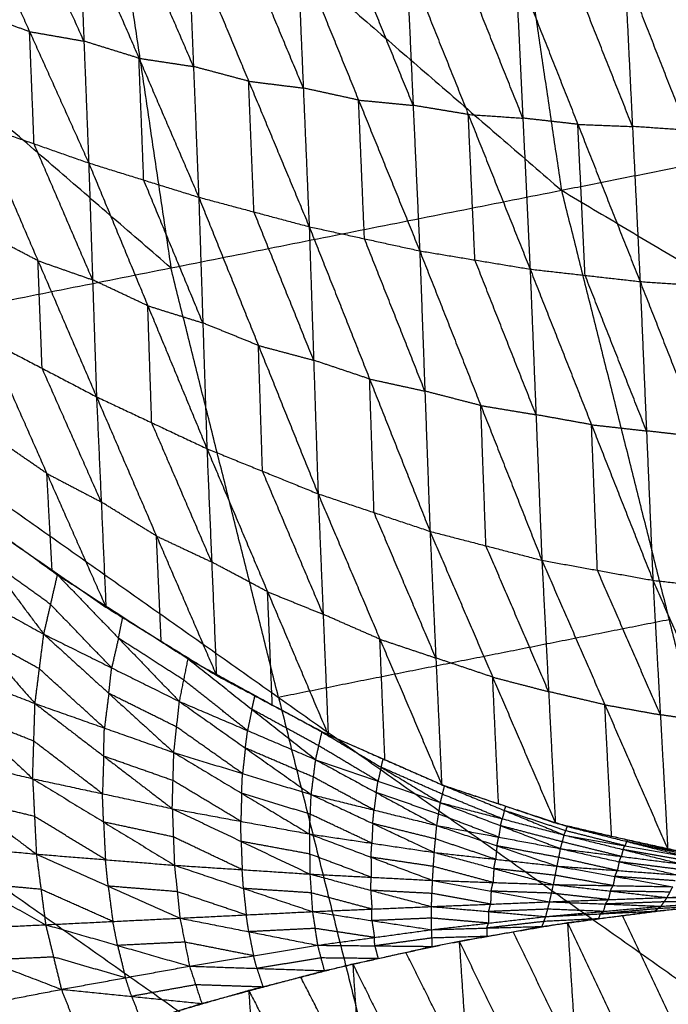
# Model space of a CAD drawing. Header units: millimetres. Extents: x -106 to 110, y -96 to 120.
# Tile 170 of 256: x -75.62 to -70.28, y -9.27 to -1.15. Entities that reach past the tile are written whole.
import ezdxf

# ---------------------------------------------------------------- set-up
doc = ezdxf.new("R2010")
doc.units = ezdxf.units.MM
doc.header["$MEASUREMENT"] = 0
doc.layers.add('Default', color=7, linetype='Continuous', true_color=0x000000)

msp = doc.modelspace()

# ---------------------------------------------------------------- linework, layer by layer
at = {"layer": 'Default'}
for points in [[(-72.2302, 4.6621, 4.6759), (-71.6945, 1.0506, 4.6759), (-71.1588, -2.5609, 4.6759)], [(-72.2302, 4.6621, 4.6759), (-68.2526, 1.7353, 4.4319), (-64.2749, -1.1916, 4.1879)], [(-78.7626, 4.0187, 5.5886), (-74.9607, 0.7289, 5.1322), (-71.1588, -2.5609, 4.6759)], [(-67.7168, -1.8762, 4.4319), (-69.7057, -0.4128, 4.5539), (-71.6945, 1.0506, 4.6759)], [(-74.9607, 0.7289, 5.1322), (-74.6692, -1.2361, 5.1322), (-74.3777, -3.2012, 5.1322)], [(-74.3777, -3.2012, 5.1322), (-76.2787, -1.5563, 5.3604), (-78.1796, 0.0886, 5.5886)], [(-76.0296, -0.1696, -0.2121), (-75.5424, -1.2526, -0.2359), (-75.0552, -2.3355, -0.2598)], [(-75.0945, -1.3311, -0.4081), (-75.3381, -0.7896, -0.3961), (-75.5818, -0.2482, -0.3842)], [(-75.1339, -0.3267, -0.5563), (-75.0945, -1.3311, -0.4081), (-75.0552, -2.3355, -0.2598)], [(-75.1339, -0.3267, -0.5563), (-74.641, -1.4725, -0.56), (-74.1481, -2.6182, -0.5637)], [(-74.192, -1.5403, -0.7208), (-74.4384, -0.9674, -0.719), (-74.6848, -0.3945, -0.7171)], [(-74.2358, -0.4623, -0.8779), (-74.192, -1.5403, -0.7208), (-74.1481, -2.6182, -0.5637)], [(-74.2358, -0.4623, -0.8779), (-73.7367, -1.6618, -0.8609), (-73.2377, -2.8613, -0.8439)], [(-73.2864, -1.7179, -1.0084), (-73.5359, -1.1181, -1.0169), (-73.7854, -0.5184, -1.0254)], [(-73.335, -0.5744, -1.1728), (-73.2864, -1.7179, -1.0084), (-73.2377, -2.8613, -0.8439)], [(-73.335, -0.5744, -1.1728), (-72.8308, -1.8174, -1.1344), (-72.3266, -3.0605, -1.0959)], [(-72.3812, -1.8607, -1.266), (-72.6333, -1.2392, -1.2853), (-72.8854, -0.6177, -1.3045)], [(-72.4357, -0.6609, -1.4362), (-72.3812, -1.8607, -1.266), (-72.3266, -3.0605, -1.0959)], [(-72.4357, -0.6609, -1.4362), (-71.9264, -1.9361, -1.3769), (-71.417, -3.2113, -1.3177)], [(-71.4766, -1.9662, -1.4918), (-71.7313, -1.3286, -1.5214), (-71.986, -0.691, -1.551)], [(-71.5363, -0.7211, -1.6659), (-71.4766, -1.9662, -1.4918), (-71.417, -3.2113, -1.3177)], [(-71.5363, -0.7211, -1.6659), (-71.0234, -2.0174, -1.5874), (-70.5106, -3.3137, -1.5088)], [(-70.5734, -2.0351, -1.6854), (-70.8298, -1.387, -1.7247), (-71.0862, -0.7388, -1.7639)], [(-70.6362, -0.7566, -1.862), (-70.5734, -2.0351, -1.6854), (-70.5106, -3.3137, -1.5088)], [(-70.6362, -0.7566, -1.862), (-70.1234, -2.0657, -1.7664), (-69.6106, -3.3748, -1.6708)], [(-75.5424, -1.2526, -0.2359), (-75.7675, -1.1737, -0.155), (-75.9927, -1.0948, -0.0741)], [(-71.1588, -2.5609, 4.6759), (-67.7168, -1.8762, 4.4319), (-64.2749, -1.1916, 4.1879)], [(-75.5054, -2.1777, -0.098), (-75.5239, -1.7151, -0.1669), (-75.5424, -1.2526, -0.2359)], [(-75.5424, -1.2526, -0.2359), (-75.3185, -1.2918, -0.322), (-75.0945, -1.3311, -0.4081)], [(-74.641, -1.4725, -0.56), (-74.8677, -1.4018, -0.484), (-75.0945, -1.3311, -0.4081)], [(-74.6016, -2.4768, -0.4118), (-74.6213, -1.9746, -0.4859), (-74.641, -1.4725, -0.56)], [(-74.641, -1.4725, -0.56), (-74.4165, -1.5064, -0.6404), (-74.192, -1.5403, -0.7208)], [(-73.7367, -1.6618, -0.8609), (-73.9643, -1.6011, -0.7909), (-74.192, -1.5403, -0.7208)], [(-73.6929, -2.7398, -0.7038), (-73.7148, -2.2008, -0.7823), (-73.7367, -1.6618, -0.8609)], [(-73.7367, -1.6618, -0.8609), (-73.5115, -1.6899, -0.9346), (-73.2864, -1.7179, -1.0084)], [(-72.8308, -1.8174, -1.1344), (-73.0586, -1.7676, -1.0714), (-73.2864, -1.7179, -1.0084)], [(-72.7821, -2.9609, -0.9699), (-72.8065, -2.3892, -1.0521), (-72.8308, -1.8174, -1.1344)], [(-72.8308, -1.8174, -1.1344), (-72.606, -1.8391, -1.2002), (-72.3812, -1.8607, -1.266)], [(-71.9264, -1.9361, -1.3769), (-72.1538, -1.8984, -1.3215), (-72.3812, -1.8607, -1.266)], [(-71.8718, -3.1359, -1.2068), (-71.8991, -2.536, -1.2919), (-71.9264, -1.9361, -1.3769)], [(-71.9264, -1.9361, -1.3769), (-71.7015, -1.9512, -1.4344), (-71.4766, -1.9662, -1.4918)], [(-75.9557, -2.0199, 0.0638), (-75.5054, -2.1777, -0.098), (-75.0552, -2.3355, -0.2598)], [(-75.9557, -2.0199, 0.0638), (-75.4733, -3.1419, 0.3267), (-74.9909, -4.264, 0.5896)], [(-71.0234, -2.0174, -1.5874), (-71.25, -1.9918, -1.5396), (-71.4766, -1.9662, -1.4918)], [(-70.9638, -3.2625, -1.4132), (-70.9936, -2.6399, -1.5003), (-71.0234, -2.0174, -1.5874)], [(-71.0234, -2.0174, -1.5874), (-70.7984, -2.0262, -1.6364), (-70.5734, -2.0351, -1.6854)], [(-70.1234, -2.0657, -1.7664), (-70.3484, -2.0504, -1.7259), (-70.5734, -2.0351, -1.6854)], [(-75.023, -3.2997, 0.1649), (-75.2642, -2.7387, 0.0335), (-75.5054, -2.1777, -0.098)], [(-75.0552, -2.3355, -0.2598), (-75.023, -3.2997, 0.1649), (-74.9909, -4.264, 0.5896)], [(-75.0552, -2.3355, -0.2598), (-74.6016, -2.4768, -0.4118), (-74.1481, -2.6182, -0.5637)], [(-75.0552, -2.3355, -0.2598), (-74.568, -3.5136, 0.041), (-74.0807, -4.6916, 0.3418)], [(-74.1144, -3.6549, -0.111), (-74.358, -3.0659, -0.2614), (-74.6016, -2.4768, -0.4118)], [(-77.5967, -3.8414, 5.5886), (-74.3777, -3.2012, 5.1322), (-71.1588, -2.5609, 4.6759)], [(-71.1588, -2.5609, 4.6759), (-70.2716, -6.1025, 4.6759), (-69.3845, -9.6441, 4.6759)], [(-71.1588, -2.5609, 4.6759), (-66.9134, -5.0837, 4.4319), (-62.668, -7.6066, 4.1879)], [(-74.1481, -2.6182, -0.5637), (-74.1144, -3.6549, -0.111), (-74.0807, -4.6916, 0.3418)], [(-74.1481, -2.6182, -0.5637), (-73.6929, -2.7398, -0.7038), (-73.2377, -2.8613, -0.8439)], [(-74.1481, -2.6182, -0.5637), (-73.6562, -3.841, -0.2267), (-73.1644, -5.0639, 0.1103)], [(-73.201, -3.9626, -0.3668), (-73.4469, -3.3512, -0.5353), (-73.6929, -2.7398, -0.7038)], [(-75.4733, -3.1419, 0.3267), (-75.6974, -3.0243, 0.3919), (-75.9215, -2.9067, 0.4571)], [(-73.2377, -2.8613, -0.8439), (-73.201, -3.9626, -0.3668), (-73.1644, -5.0639, 0.1103)], [(-73.2377, -2.8613, -0.8439), (-72.7821, -2.9609, -0.9699), (-72.3266, -3.0605, -1.0959)], [(-73.2377, -2.8613, -0.8439), (-72.7398, -4.1175, -0.4731), (-72.2419, -5.3736, -0.1024)], [(-72.2842, -4.217, -0.5992), (-72.5332, -3.589, -0.7845), (-72.7821, -2.9609, -0.9699)], [(-72.3266, -3.0605, -1.0959), (-72.2842, -4.217, -0.5992), (-72.2419, -5.3736, -0.1024)], [(-72.3266, -3.0605, -1.0959), (-71.8718, -3.1359, -1.2068), (-71.417, -3.2113, -1.3177)], [(-72.3266, -3.0605, -1.0959), (-71.8233, -4.3364, -0.695), (-71.32, -5.6122, -0.2941)], [(-75.4391, -4.0288, 0.72), (-75.4562, -3.5853, 0.5233), (-75.4733, -3.1419, 0.3267)], [(-75.4733, -3.1419, 0.3267), (-75.2482, -3.2208, 0.2458), (-75.023, -3.2997, 0.1649)], [(-71.3685, -4.4118, -0.8059), (-71.6202, -3.7738, -1.0064), (-71.8718, -3.1359, -1.2068)], [(-73.4906, -6.7427, 5.1322), (-73.9342, -4.9719, 5.1322), (-74.3777, -3.2012, 5.1322)], [(-71.417, -3.2113, -1.3177), (-71.3685, -4.4118, -0.8059), (-71.32, -5.6122, -0.2941)], [(-71.417, -3.2113, -1.3177), (-70.9638, -3.2625, -1.4132), (-70.5106, -3.3137, -1.5088)], [(-71.417, -3.2113, -1.3177), (-70.9109, -4.4943, -0.8909), (-70.4048, -5.7772, -0.4641)], [(-74.568, -3.5136, 0.041), (-74.7955, -3.4066, 0.1029), (-75.023, -3.2997, 0.1649)], [(-70.4577, -4.5454, -0.9864), (-70.7107, -3.904, -1.1998), (-70.9638, -3.2625, -1.4132)], [(-70.5106, -3.3137, -1.5088), (-70.4577, -4.5454, -0.9864), (-70.4048, -5.7772, -0.4641)], [(-70.5106, -3.3137, -1.5088), (-70.0606, -3.3442, -1.5898), (-69.6106, -3.3748, -1.6708)], [(-70.5106, -3.3137, -1.5088), (-70.0056, -4.597, -1.0607), (-69.5007, -5.8803, -0.6127)], [(-74.5358, -4.4778, 0.4657), (-74.5519, -3.9957, 0.2533), (-74.568, -3.5136, 0.041)], [(-74.568, -3.5136, 0.041), (-74.3412, -3.5842, -0.035), (-74.1144, -3.6549, -0.111)], [(-73.6562, -3.841, -0.2267), (-73.8853, -3.748, -0.1689), (-74.1144, -3.6549, -0.111)], [(-75.8873, -3.7936, 0.8503), (-75.4391, -4.0288, 0.72), (-74.9909, -4.264, 0.5896)], [(-75.8873, -3.7936, 0.8503), (-75.4001, -4.8963, 1.449), (-74.9129, -5.9991, 2.0477)], [(-77.5967, -3.8414, 5.5886), (-73.4906, -6.7427, 5.1322), (-69.3845, -9.6441, 4.6759)], [(-73.6226, -4.8777, 0.226), (-73.6394, -4.3594, -0.0004), (-73.6562, -3.841, -0.2267)], [(-73.6562, -3.841, -0.2267), (-73.4286, -3.9018, -0.2968), (-73.201, -3.9626, -0.3668)], [(-72.7398, -4.1175, -0.4731), (-72.9704, -4.04, -0.42), (-73.201, -3.9626, -0.3668)], [(-74.9519, -5.1315, 1.3186), (-75.1955, -4.5801, 1.0193), (-75.4391, -4.0288, 0.72)], [(-72.7031, -5.2187, 0.0039), (-72.7214, -4.6681, -0.2346), (-72.7398, -4.1175, -0.4731)], [(-72.7398, -4.1175, -0.4731), (-72.512, -4.1673, -0.5362), (-72.2842, -4.217, -0.5992)], [(-71.8233, -4.3364, -0.695), (-72.0538, -4.2767, -0.6471), (-72.2842, -4.217, -0.5992)], [(-74.9909, -4.264, 0.5896), (-74.9519, -5.1315, 1.3186), (-74.9129, -5.9991, 2.0477)], [(-74.9909, -4.264, 0.5896), (-74.5358, -4.4778, 0.4657), (-74.0807, -4.6916, 0.3418)], [(-74.9909, -4.264, 0.5896), (-74.4966, -5.4124, 1.2461), (-74.0024, -6.5608, 1.9026)], [(-71.7809, -5.4929, -0.1983), (-71.8021, -4.9146, -0.4467), (-71.8233, -4.3364, -0.695)], [(-71.8233, -4.3364, -0.695), (-71.5959, -4.3741, -0.7505), (-71.3685, -4.4118, -0.8059)], [(-70.9109, -4.4943, -0.8909), (-71.1397, -4.453, -0.8484), (-71.3685, -4.4118, -0.8059)], [(-74.0416, -5.6262, 1.1222), (-74.2887, -5.052, 0.7939), (-74.5358, -4.4778, 0.4657)], [(-70.8624, -5.6947, -0.3791), (-70.8866, -5.0945, -0.635), (-70.9109, -4.4943, -0.8909)], [(-70.9109, -4.4943, -0.8909), (-70.6843, -4.5198, -0.9387), (-70.4577, -4.5454, -0.9864)], [(-70.0056, -4.597, -1.0607), (-70.2317, -4.5712, -1.0236), (-70.4577, -4.5454, -0.9864)], [(-75.4001, -4.8963, 1.449), (-75.6219, -4.7432, 1.4859), (-75.8438, -4.5901, 1.5228)], [(-74.0807, -4.6916, 0.3418), (-74.0416, -5.6262, 1.1222), (-74.0024, -6.5608, 1.9026)], [(-74.0807, -4.6916, 0.3418), (-73.6226, -4.8777, 0.226), (-73.1644, -5.0639, 0.1103)], [(-74.0807, -4.6916, 0.3418), (-73.5809, -5.8716, 1.0519), (-73.0811, -7.0516, 1.7619)], [(-75.3565, -5.6928, 2.1215), (-75.3783, -5.2946, 1.7852), (-75.4001, -4.8963, 1.449)], [(-75.4001, -4.8963, 1.449), (-75.176, -5.0139, 1.3838), (-74.9519, -5.1315, 1.3186)], [(-73.1227, -6.0577, 0.9361), (-73.3726, -5.4677, 0.5811), (-73.6226, -4.8777, 0.226)], [(-76.3582, -4.9748, 2.2914), (-75.8918, -5.5982, 1.9925), (-75.4253, -6.2216, 1.6937)], [(-76.3582, -4.9748, 2.2914), (-75.8353, -5.3535, 2.2023), (-75.3123, -5.7321, 2.1132)], [(-73.1644, -5.0639, 0.1103), (-73.1227, -6.0577, 0.9361), (-73.0811, -7.0516, 1.7619)], [(-73.1644, -5.0639, 0.1103), (-72.7031, -5.2187, 0.0039), (-72.2419, -5.3736, -0.1024)], [(-73.1644, -5.0639, 0.1103), (-72.6551, -6.263, 0.8677), (-72.1458, -7.4621, 1.6251)], [(-74.4966, -5.4124, 1.2461), (-74.7243, -5.2719, 1.2824), (-74.9519, -5.1315, 1.3186)], [(-72.1938, -6.4179, 0.7613), (-72.4485, -5.8183, 0.3826), (-72.7031, -5.2187, 0.0039)], [(-75.8002, -5.3866, 2.1952), (-75.3565, -5.6928, 2.1215), (-74.9129, -5.9991, 2.0477)], [(-74.4576, -6.2799, 1.9752), (-74.4771, -5.8462, 1.6106), (-74.4966, -5.4124, 1.2461)], [(-74.4966, -5.4124, 1.2461), (-74.2691, -5.5193, 1.1842), (-74.0416, -5.6262, 1.1222)], [(-72.2419, -5.3736, -0.1024), (-72.1938, -6.4179, 0.7613), (-72.1458, -7.4621, 1.6251)], [(-72.2419, -5.3736, -0.1024), (-71.7809, -5.4929, -0.1983), (-71.32, -5.6122, -0.2941)], [(-72.2419, -5.3736, -0.1024), (-71.7254, -6.576, 0.6956), (-71.2089, -7.7783, 1.4936)], [(-71.2644, -6.6953, 0.5997), (-71.5227, -6.0941, 0.2007), (-71.7809, -5.4929, -0.1983)], [(-75.3688, -5.9769, 1.9035), (-75.6303, -5.7875, 1.948), (-75.8918, -5.5982, 1.9925)], [(-76.5331, -5.6107, 1.776), (-76.0154, -6.2022, 1.5902), (-75.4977, -6.7936, 1.4044)], [(-76.5331, -5.6107, 1.776), (-75.9792, -5.9162, 1.7349), (-75.4253, -6.2216, 1.6937)], [(-73.5809, -5.8716, 1.0519), (-73.8112, -5.7489, 1.087), (-74.0416, -5.6262, 1.1222)], [(-71.32, -5.6122, -0.2941), (-71.2644, -6.6953, 0.5997), (-71.2089, -7.7783, 1.4936)], [(-71.32, -5.6122, -0.2941), (-70.8624, -5.6947, -0.3791), (-70.4048, -5.7772, -0.4641)], [(-71.32, -5.6122, -0.2941), (-70.8011, -6.8037, 0.5375), (-70.2822, -7.9951, 1.3691)], [(-75.4253, -6.2216, 1.6937), (-75.3688, -5.9769, 1.9035), (-75.3123, -5.7321, 2.1132)], [(-75.3123, -5.7321, 2.1132), (-74.8096, -6.2544, 1.8631), (-74.307, -6.7768, 1.6131)], [(-75.3123, -5.7321, 2.1132), (-74.7739, -6.0787, 2.0261), (-74.2355, -6.4253, 1.9391)], [(-70.3435, -6.8862, 0.4525), (-70.6029, -6.2904, 0.0367), (-70.8624, -5.6947, -0.3791)], [(-70.4048, -5.7772, -0.4641), (-70.3435, -6.8862, 0.4525), (-70.2822, -7.9951, 1.3691)], [(-70.4048, -5.7772, -0.4641), (-69.9527, -5.8288, -0.5384), (-69.5007, -5.8803, -0.6127)], [(-70.4048, -5.7772, -0.4641), (-69.8881, -6.9536, 0.3944), (-69.3715, -8.13, 1.2528)], [(-73.5417, -6.8062, 1.8323), (-73.5613, -6.3389, 1.4421), (-73.5809, -5.8716, 1.0519)], [(-73.5809, -5.8716, 1.0519), (-73.3518, -5.9647, 0.994), (-73.1227, -6.0577, 0.9361)], [(-74.8661, -6.4992, 1.6534), (-75.1175, -6.238, 1.7784), (-75.3688, -5.9769, 1.9035)], [(-74.9129, -5.9991, 2.0477), (-74.4576, -6.2799, 1.9752), (-74.0024, -6.5608, 1.9026)], [(-74.8096, -6.2544, 1.8631), (-74.7918, -6.1666, 1.9446), (-74.7739, -6.0787, 2.0261)], [(-72.6551, -6.263, 0.8677), (-72.8889, -6.1604, 0.9019), (-73.1227, -6.0577, 0.9361)], [(-70.2716, -6.1025, 4.6759), (-71.8811, -6.4226, 4.904), (-73.4906, -6.7427, 5.1322)], [(-75.4615, -6.5076, 1.5491), (-75.7385, -6.3549, 1.5696), (-76.0154, -6.2022, 1.5902)], [(-75.4977, -6.7936, 1.4044), (-75.4615, -6.5076, 1.5491), (-75.4253, -6.2216, 1.6937)], [(-75.4253, -6.2216, 1.6937), (-74.8894, -6.7096, 1.5398), (-74.3536, -7.1976, 1.3858)], [(-75.4253, -6.2216, 1.6937), (-74.8661, -6.4992, 1.6534), (-74.307, -6.7768, 1.6131)], [(-74.8096, -6.2544, 1.8631), (-74.8379, -6.3768, 1.7583), (-74.8661, -6.4992, 1.6534)], [(-74.2712, -6.601, 1.7761), (-74.5404, -6.4277, 1.8196), (-74.8096, -6.2544, 1.8631)], [(-72.6134, -7.2569, 1.6935), (-72.6343, -6.7599, 1.2806), (-72.6551, -6.263, 0.8677)], [(-72.6551, -6.263, 0.8677), (-72.4245, -6.3404, 0.8145), (-72.1938, -6.4179, 0.7613)], [(-76.647, -6.3449, 1.4239), (-76.0821, -6.8792, 1.3555), (-75.5171, -7.4134, 1.2872)], [(-76.647, -6.3449, 1.4239), (-76.0724, -6.5692, 1.4141), (-75.4977, -6.7936, 1.4044)], [(-74.307, -6.7768, 1.6131), (-74.2712, -6.601, 1.7761), (-74.2355, -6.4253, 1.9391)], [(-74.2355, -6.4253, 1.9391), (-73.7099, -6.841, 1.7347), (-73.1843, -7.2566, 1.5302)], [(-74.2355, -6.4253, 1.9391), (-73.6842, -6.7264, 1.8543), (-73.1328, -7.0276, 1.7696)], [(-71.7254, -6.576, 0.6956), (-71.9596, -6.4969, 0.7285), (-72.1938, -6.4179, 0.7613)], [(-74.9257, -6.9956, 1.3951), (-75.1936, -6.7516, 1.4721), (-75.4615, -6.5076, 1.5491)], [(-74.8894, -6.7096, 1.5398), (-74.8778, -6.6044, 1.5966), (-74.8661, -6.4992, 1.6534)], [(-74.0024, -6.5608, 1.9026), (-73.5417, -6.8062, 1.8323), (-73.0811, -7.0516, 1.7619)], [(-71.6773, -7.6202, 1.5593), (-71.7013, -7.0981, 1.1275), (-71.7254, -6.576, 0.6956)], [(-71.7254, -6.576, 0.6956), (-71.4949, -6.6356, 0.6477), (-71.2644, -6.6953, 0.5997)], [(-73.7456, -7.0167, 1.5716), (-74.0084, -6.8089, 1.6739), (-74.2712, -6.601, 1.7761)], [(-74.8894, -6.7096, 1.5398), (-74.9075, -6.8526, 1.4674), (-74.9257, -6.9956, 1.3951)], [(-74.3303, -6.9872, 1.4994), (-74.6098, -6.8484, 1.5196), (-74.8894, -6.7096, 1.5398)], [(-73.7099, -6.841, 1.7347), (-73.697, -6.7837, 1.7945), (-73.6842, -6.7264, 1.8543)], [(-70.8011, -6.8037, 0.5375), (-71.0328, -6.7495, 0.5686), (-71.2644, -6.6953, 0.5997)], [(-75.5171, -7.4134, 1.2872), (-75.5074, -7.1035, 1.3458), (-75.4977, -6.7936, 1.4044)], [(-75.4977, -6.7936, 1.4044), (-74.932, -7.227, 1.3495), (-74.3663, -7.6605, 1.2946)], [(-75.4977, -6.7936, 1.4044), (-74.9257, -6.9956, 1.3951), (-74.3536, -7.1976, 1.3858)], [(-74.3536, -7.1976, 1.3858), (-74.3303, -6.9872, 1.4994), (-74.307, -6.7768, 1.6131)], [(-74.307, -6.7768, 1.6131), (-73.764, -7.1604, 1.4872), (-73.221, -7.5441, 1.3612)], [(-74.307, -6.7768, 1.6131), (-73.7456, -7.0167, 1.5716), (-73.1843, -7.2566, 1.5302)], [(-73.4906, -6.7427, 5.1322), (-73.0079, -8.6698, 5.1322), (-72.5252, -10.5968, 5.1322)], [(-70.7455, -7.8867, 1.4314), (-70.7733, -7.3452, 0.9844), (-70.8011, -6.8037, 0.5375)], [(-70.8011, -6.8037, 0.5375), (-70.5723, -6.8449, 0.495), (-70.3435, -6.8862, 0.4525)], [(-75.5074, -7.1035, 1.3458), (-75.7947, -6.9913, 1.3507), (-76.0821, -6.8792, 1.3555)], [(-73.7099, -6.841, 1.7347), (-73.7278, -6.9288, 1.6531), (-73.7456, -7.0167, 1.5716)], [(-73.1586, -7.1421, 1.6499), (-73.4342, -6.9915, 1.6923), (-73.7099, -6.841, 1.7347)], [(-69.8881, -6.9536, 0.3944), (-70.1158, -6.9199, 0.4234), (-70.3435, -6.8862, 0.4525)], [(-74.932, -7.227, 1.3495), (-74.9288, -7.1113, 1.3723), (-74.9257, -6.9956, 1.3951)], [(-73.7873, -7.3708, 1.3735), (-74.0588, -7.179, 1.4365), (-74.3303, -6.9872, 1.4994)], [(-73.764, -7.1604, 1.4872), (-73.7548, -7.0885, 1.5294), (-73.7456, -7.0167, 1.5716)], [(-73.1843, -7.2566, 1.5302), (-73.1586, -7.1421, 1.6499), (-73.1328, -7.0276, 1.7696)], [(-73.1328, -7.0276, 1.7696), (-72.6446, -7.3191, 1.6099), (-72.1563, -7.6107, 1.4501)], [(-73.1328, -7.0276, 1.7696), (-72.6276, -7.2501, 1.6956), (-72.1223, -7.4725, 1.6216)], [(-73.0811, -7.0516, 1.7619), (-72.6134, -7.2569, 1.6935), (-72.1458, -7.4621, 1.6251)], [(-76.6824, -7.1348, 1.2815), (-76.0998, -7.2741, 1.2843), (-75.5171, -7.4134, 1.2872)], [(-76.6824, -7.1348, 1.2815), (-76.0845, -7.5849, 1.3016), (-75.4865, -8.035, 1.3218)], [(-74.9417, -7.5369, 1.2909), (-75.2246, -7.3202, 1.3184), (-75.5074, -7.1035, 1.3458)], [(-72.6703, -7.4337, 1.4902), (-72.9145, -7.2879, 1.57), (-73.1586, -7.1421, 1.6499)], [(-74.3663, -7.6605, 1.2946), (-74.3599, -7.429, 1.3402), (-74.3536, -7.1976, 1.3858)], [(-74.3536, -7.1976, 1.3858), (-73.7948, -7.5333, 1.3405), (-73.2359, -7.869, 1.2952)], [(-74.3536, -7.1976, 1.3858), (-73.7873, -7.3708, 1.3735), (-73.221, -7.5441, 1.3612)], [(-73.764, -7.1604, 1.4872), (-73.7756, -7.2656, 1.4303), (-73.7873, -7.3708, 1.3735)], [(-73.2027, -7.4003, 1.4457), (-73.4833, -7.2804, 1.4664), (-73.764, -7.1604, 1.4872)], [(-74.932, -7.227, 1.3495), (-74.9368, -7.382, 1.3202), (-74.9417, -7.5369, 1.2909)], [(-74.3599, -7.429, 1.3402), (-74.646, -7.328, 1.3449), (-74.932, -7.227, 1.3495)], [(-73.221, -7.5441, 1.3612), (-73.2027, -7.4003, 1.4457), (-73.1843, -7.2566, 1.5302)], [(-73.1843, -7.2566, 1.5302), (-72.6852, -7.5278, 1.4289), (-72.1861, -7.7991, 1.3275)], [(-73.1843, -7.2566, 1.5302), (-72.6703, -7.4337, 1.4902), (-72.1563, -7.6107, 1.4501)], [(-72.6446, -7.3191, 1.6099), (-72.6361, -7.2846, 1.6527), (-72.6276, -7.2501, 1.6956)], [(-73.7948, -7.5333, 1.3405), (-73.791, -7.4521, 1.357), (-73.7873, -7.3708, 1.3735)], [(-72.6446, -7.3191, 1.6099), (-72.6575, -7.3764, 1.55), (-72.6703, -7.4337, 1.4902)], [(-72.1393, -7.5416, 1.5359), (-72.392, -7.4304, 1.5729), (-72.6446, -7.3191, 1.6099)], [(-75.5171, -7.4134, 1.2872), (-75.5018, -7.7242, 1.3045), (-75.4865, -8.035, 1.3218)], [(-75.5171, -7.4134, 1.2872), (-74.9417, -7.5369, 1.2909), (-74.3663, -7.6605, 1.2946)], [(-75.5171, -7.4134, 1.2872), (-74.9327, -7.7702, 1.3046), (-74.3483, -8.127, 1.322)], [(-73.8011, -7.7647, 1.2949), (-74.0805, -7.5969, 1.3176), (-74.3599, -7.429, 1.3402)], [(-72.7036, -7.6716, 1.3444), (-72.9531, -7.536, 1.3951), (-73.2027, -7.4003, 1.4457)], [(-72.6852, -7.5278, 1.4289), (-72.6778, -7.4807, 1.4595), (-72.6703, -7.4337, 1.4902)], [(-72.1458, -7.4621, 1.6251), (-71.6773, -7.6202, 1.5593), (-71.2089, -7.7783, 1.4936)], [(-74.9327, -7.7702, 1.3046), (-74.9372, -7.6536, 1.2978), (-74.9417, -7.5369, 1.2909)], [(-73.7948, -7.5333, 1.3405), (-73.7979, -7.649, 1.3177), (-73.8011, -7.7647, 1.2949)], [(-73.2285, -7.7065, 1.3282), (-73.5116, -7.6199, 1.3344), (-73.7948, -7.5333, 1.3405)], [(-73.2359, -7.869, 1.2952), (-73.2285, -7.7065, 1.3282), (-73.221, -7.5441, 1.3612)], [(-73.221, -7.5441, 1.3612), (-72.7139, -7.7828, 1.3218), (-72.2068, -8.0216, 1.2823)], [(-73.221, -7.5441, 1.3612), (-72.7036, -7.6716, 1.3444), (-72.1861, -7.7991, 1.3275)], [(-72.6852, -7.5278, 1.4289), (-72.6944, -7.5997, 1.3866), (-72.7036, -7.6716, 1.3444)], [(-72.1712, -7.7049, 1.3888), (-72.4282, -7.6164, 1.4088), (-72.6852, -7.5278, 1.4289)], [(-72.1563, -7.6107, 1.4501), (-72.1393, -7.5416, 1.5359), (-72.1223, -7.4725, 1.6216)], [(-71.6465, -7.7441, 1.4071), (-71.8929, -7.6429, 1.4715), (-72.1393, -7.5416, 1.5359)], [(-72.1223, -7.4725, 1.6216), (-71.6295, -7.6751, 1.4929), (-71.1366, -7.8776, 1.3642)], [(-72.1223, -7.4725, 1.6216), (-71.6162, -7.6399, 1.5508), (-71.11, -7.8072, 1.4799)], [(-75.5018, -7.7242, 1.3045), (-75.7931, -7.6545, 1.3031), (-76.0845, -7.5849, 1.3016)], [(-72.1861, -7.7991, 1.3275), (-72.1712, -7.7049, 1.3888), (-72.1563, -7.6107, 1.4501)], [(-72.1563, -7.6107, 1.4501), (-71.6612, -7.8006, 1.365), (-71.166, -7.9906, 1.2798)], [(-72.1563, -7.6107, 1.4501), (-71.6465, -7.7441, 1.4071), (-71.1366, -7.8776, 1.3642)], [(-72.5252, -10.5968, 5.1322), (-74.5782, -9.1461, 5.3604), (-76.6313, -7.6955, 5.5886)], [(-74.3663, -7.6605, 1.2946), (-74.3573, -7.8937, 1.3083), (-74.3483, -8.127, 1.322)], [(-74.3663, -7.6605, 1.2946), (-73.8011, -7.7647, 1.2949), (-73.2359, -7.869, 1.2952)], [(-74.3663, -7.6605, 1.2946), (-73.799, -7.9302, 1.3058), (-73.2318, -8.1999, 1.3169)], [(-72.7214, -7.9453, 1.2887), (-72.9749, -7.8259, 1.3085), (-73.2285, -7.7065, 1.3282)], [(-72.7139, -7.7828, 1.3218), (-72.7087, -7.7272, 1.3331), (-72.7036, -7.6716, 1.3444)], [(-71.6761, -7.8948, 1.3037), (-71.9236, -7.7999, 1.3462), (-72.1712, -7.7049, 1.3888)], [(-71.6295, -7.6751, 1.4929), (-71.638, -7.7096, 1.45), (-71.6465, -7.7441, 1.4071)], [(-71.6295, -7.6751, 1.4929), (-71.6228, -7.6575, 1.5218), (-71.6162, -7.6399, 1.5508)], [(-71.1233, -7.8424, 1.4221), (-71.3764, -7.7587, 1.4575), (-71.6295, -7.6751, 1.4929)], [(-74.9174, -8.081, 1.3219), (-75.2096, -7.9026, 1.3132), (-75.5018, -7.7242, 1.3045)], [(-74.3573, -7.8937, 1.3083), (-74.645, -7.8319, 1.3065), (-74.9327, -7.7702, 1.3046)], [(-74.9327, -7.7702, 1.3046), (-74.9251, -7.9256, 1.3133), (-74.9174, -8.081, 1.3219)], [(-73.799, -7.9302, 1.3058), (-73.8001, -7.8474, 1.3003), (-73.8011, -7.7647, 1.2949)], [(-72.7139, -7.7828, 1.3218), (-72.7176, -7.864, 1.3053), (-72.7214, -7.9453, 1.2887)], [(-72.1965, -7.9103, 1.3049), (-72.4552, -7.8466, 1.3133), (-72.7139, -7.7828, 1.3218)], [(-71.6612, -7.8006, 1.365), (-71.6538, -7.7724, 1.3861), (-71.6465, -7.7441, 1.4071)], [(-71.2089, -7.7783, 1.4936), (-70.7455, -7.8867, 1.4314), (-70.2822, -7.9951, 1.3691)], [(-73.2359, -7.869, 1.2952), (-73.2339, -8.0344, 1.306), (-73.2318, -8.1999, 1.3169)], [(-73.2359, -7.869, 1.2952), (-72.7285, -8.0605, 1.2982), (-72.221, -8.252, 1.3011)], [(-73.2359, -7.869, 1.2952), (-72.7214, -7.9453, 1.2887), (-72.2068, -8.0216, 1.2823)], [(-72.2068, -8.0216, 1.2823), (-72.1965, -7.9103, 1.3049), (-72.1861, -7.7991, 1.3275)], [(-72.1861, -7.7991, 1.3275), (-71.6904, -7.9666, 1.2896), (-71.1947, -8.1341, 1.2518)], [(-72.1861, -7.7991, 1.3275), (-71.6761, -7.8948, 1.3037), (-71.166, -7.9906, 1.2798)], [(-71.6612, -7.8006, 1.365), (-71.6686, -7.8477, 1.3343), (-71.6761, -7.8948, 1.3037)], [(-71.1513, -7.9341, 1.322), (-71.4063, -7.8674, 1.3435), (-71.6612, -7.8006, 1.365)], [(-71.1366, -7.8776, 1.3642), (-71.1233, -7.8424, 1.4221), (-71.11, -7.8072, 1.4799)], [(-70.6354, -7.9661, 1.3185), (-70.8794, -7.9043, 1.3703), (-71.1233, -7.8424, 1.4221)], [(-71.11, -7.8072, 1.4799), (-70.6221, -7.9309, 1.3764), (-70.1342, -8.0546, 1.2728)], [(-71.11, -7.8072, 1.4799), (-70.6097, -7.9173, 1.4132), (-70.1094, -8.0273, 1.3465)], [(-76.6418, -7.9261, 1.3249), (-76.0641, -7.9806, 1.3234), (-75.4865, -8.035, 1.3218)], [(-76.6418, -7.9261, 1.3249), (-76.0258, -8.2718, 1.4086), (-75.4099, -8.6175, 1.4923)], [(-73.7901, -8.1634, 1.3194), (-74.0737, -8.0286, 1.3139), (-74.3573, -7.8937, 1.3083)], [(-73.2339, -8.0344, 1.306), (-73.5165, -7.9823, 1.3059), (-73.799, -7.9302, 1.3058)], [(-73.799, -7.9302, 1.3058), (-73.7946, -8.0468, 1.3126), (-73.7901, -8.1634, 1.3194)], [(-72.7285, -8.0605, 1.2982), (-72.7249, -8.0029, 1.2935), (-72.7214, -7.9453, 1.2887)], [(-71.7007, -8.0778, 1.267), (-71.9486, -7.9941, 1.286), (-72.1965, -7.9103, 1.3049)], [(-71.6904, -7.9666, 1.2896), (-71.6832, -7.9307, 1.2967), (-71.6761, -7.8948, 1.3037)], [(-71.166, -7.9906, 1.2798), (-71.1513, -7.9341, 1.322), (-71.1366, -7.8776, 1.3642)], [(-70.6658, -8.0541, 1.2486), (-70.9085, -7.9941, 1.2853), (-71.1513, -7.9341, 1.322)], [(-71.1366, -7.8776, 1.3642), (-70.6511, -7.9975, 1.2908), (-70.1655, -8.1175, 1.2174)], [(-71.1366, -7.8776, 1.3642), (-70.6354, -7.9661, 1.3185), (-70.1342, -8.0546, 1.2728)], [(-70.6221, -7.9309, 1.3764), (-70.6287, -7.9485, 1.3475), (-70.6354, -7.9661, 1.3185)], [(-70.6221, -7.9309, 1.3764), (-70.6159, -7.9241, 1.3948), (-70.6097, -7.9173, 1.4132)], [(-70.1218, -8.041, 1.3097), (-70.3719, -7.986, 1.343), (-70.6221, -7.9309, 1.3764)], [(-75.4865, -8.035, 1.3218), (-75.4482, -8.3262, 1.4071), (-75.4099, -8.6175, 1.4923)], [(-75.4865, -8.035, 1.3218), (-74.9174, -8.081, 1.3219), (-74.3483, -8.127, 1.322)], [(-75.4865, -8.035, 1.3218), (-74.8946, -8.2991, 1.3881), (-74.3027, -8.5633, 1.4544)], [(-72.7264, -8.2259, 1.309), (-72.9801, -8.1302, 1.3075), (-73.2339, -8.0344, 1.306)], [(-72.221, -8.252, 1.3011), (-72.2139, -8.1368, 1.2917), (-72.2068, -8.0216, 1.2823)], [(-72.2068, -8.0216, 1.2823), (-71.7157, -8.1539, 1.2753), (-71.2246, -8.2863, 1.2683)], [(-72.2068, -8.0216, 1.2823), (-71.7007, -8.0778, 1.267), (-71.1947, -8.1341, 1.2518)], [(-71.6904, -7.9666, 1.2896), (-71.6956, -8.0222, 1.2783), (-71.7007, -8.0778, 1.267)], [(-71.1803, -8.0623, 1.2658), (-71.4354, -8.0145, 1.2777), (-71.6904, -7.9666, 1.2896)], [(-71.1947, -8.1341, 1.2518), (-71.1803, -8.0623, 1.2658), (-71.166, -7.9906, 1.2798)], [(-71.166, -7.9906, 1.2798), (-70.6834, -8.0987, 1.2409), (-70.2009, -8.2067, 1.2021)], [(-71.166, -7.9906, 1.2798), (-70.6658, -8.0541, 1.2486), (-70.1655, -8.1175, 1.2174)], [(-70.6511, -7.9975, 1.2908), (-70.6584, -8.0258, 1.2697), (-70.6658, -8.0541, 1.2486)], [(-70.6511, -7.9975, 1.2908), (-70.6432, -7.9818, 1.3047), (-70.6354, -7.9661, 1.3185)], [(-70.1498, -8.0861, 1.2451), (-70.4004, -8.0418, 1.268), (-70.6511, -7.9975, 1.2908)], [(-70.2822, -7.9951, 1.3691), (-69.8268, -8.0625, 1.311), (-69.3715, -8.13, 1.2528)], [(-74.8946, -8.2991, 1.3881), (-74.906, -8.1901, 1.355), (-74.9174, -8.081, 1.3219)], [(-72.2139, -8.1368, 1.2917), (-72.4712, -8.0987, 1.2949), (-72.7285, -8.0605, 1.2982)], [(-72.7285, -8.0605, 1.2982), (-72.7274, -8.1432, 1.3036), (-72.7264, -8.2259, 1.309)], [(-71.7157, -8.1539, 1.2753), (-71.7082, -8.1159, 1.2712), (-71.7007, -8.0778, 1.267)], [(-70.6978, -8.1704, 1.2269), (-70.9391, -8.1164, 1.2464), (-71.1803, -8.0623, 1.2658)], [(-70.6834, -8.0987, 1.2409), (-70.6906, -8.1345, 1.2339), (-70.6978, -8.1704, 1.2269)], [(-70.6834, -8.0987, 1.2409), (-70.6746, -8.0764, 1.2448), (-70.6658, -8.0541, 1.2486)], [(-70.1832, -8.1621, 1.2097), (-70.4333, -8.1304, 1.2253), (-70.6834, -8.0987, 1.2409)], [(-74.3483, -8.127, 1.322), (-74.3255, -8.3451, 1.3882), (-74.3027, -8.5633, 1.4544)], [(-74.3483, -8.127, 1.322), (-73.7901, -8.1634, 1.3194), (-73.2318, -8.1999, 1.3169)], [(-74.3483, -8.127, 1.322), (-73.7796, -8.3181, 1.3684), (-73.2108, -8.5092, 1.4147)], [(-73.7796, -8.3181, 1.3684), (-73.7848, -8.2407, 1.3439), (-73.7901, -8.1634, 1.3194)], [(-73.2318, -8.1999, 1.3169), (-73.2213, -8.3545, 1.3658), (-73.2108, -8.5092, 1.4147)], [(-73.2318, -8.1999, 1.3169), (-72.7308, -8.3337, 1.3454), (-72.2298, -8.4676, 1.3739)], [(-73.2318, -8.1999, 1.3169), (-72.7264, -8.2259, 1.309), (-72.221, -8.252, 1.3011)], [(-71.7228, -8.2691, 1.2847), (-71.9684, -8.203, 1.2882), (-72.2139, -8.1368, 1.2917)], [(-71.7157, -8.1539, 1.2753), (-71.7193, -8.2115, 1.28), (-71.7228, -8.2691, 1.2847)], [(-71.2096, -8.2102, 1.26), (-71.4627, -8.182, 1.2677), (-71.7157, -8.1539, 1.2753)], [(-71.2246, -8.2863, 1.2683), (-71.2096, -8.2102, 1.26), (-71.1947, -8.1341, 1.2518)], [(-71.1947, -8.1341, 1.2518), (-70.7182, -8.2189, 1.2342), (-70.2417, -8.3038, 1.2166)], [(-71.1947, -8.1341, 1.2518), (-70.6978, -8.1704, 1.2269), (-70.2009, -8.2067, 1.2021)], [(-70.7182, -8.2189, 1.2342), (-70.708, -8.1947, 1.2306), (-70.6978, -8.1704, 1.2269)], [(-75.4482, -8.3262, 1.4071), (-75.737, -8.299, 1.4078), (-76.0258, -8.2718, 1.4086)], [(-72.7308, -8.3337, 1.3454), (-72.7286, -8.2798, 1.3272), (-72.7264, -8.2259, 1.309)], [(-72.2298, -8.4676, 1.3739), (-72.2254, -8.3598, 1.3375), (-72.221, -8.252, 1.3011)], [(-72.221, -8.252, 1.3011), (-71.7386, -8.3401, 1.3109), (-71.2562, -8.4282, 1.3207)], [(-72.221, -8.252, 1.3011), (-71.7228, -8.2691, 1.2847), (-71.2246, -8.2863, 1.2683)], [(-71.7386, -8.3401, 1.3109), (-71.7307, -8.3046, 1.2978), (-71.7228, -8.2691, 1.2847)], [(-70.7332, -8.295, 1.2425), (-70.9714, -8.2526, 1.2512), (-71.2096, -8.2102, 1.26)], [(-70.7182, -8.2189, 1.2342), (-70.7257, -8.257, 1.2383), (-70.7332, -8.295, 1.2425)], [(-70.2213, -8.2553, 1.2093), (-70.4697, -8.2371, 1.2218), (-70.7182, -8.2189, 1.2342)], [(-74.8563, -8.5904, 1.4733), (-75.1523, -8.4583, 1.4402), (-75.4482, -8.3262, 1.4071)], [(-74.3255, -8.3451, 1.3882), (-74.6101, -8.3221, 1.3881), (-74.8946, -8.2991, 1.3881)], [(-74.8946, -8.2991, 1.3881), (-74.8755, -8.4448, 1.4307), (-74.8563, -8.5904, 1.4733)], [(-73.7568, -8.5362, 1.4346), (-74.0411, -8.4407, 1.4114), (-74.3255, -8.3451, 1.3882)], [(-73.2213, -8.3545, 1.3658), (-73.5004, -8.3363, 1.3671), (-73.7796, -8.3181, 1.3684)], [(-73.7796, -8.3181, 1.3684), (-73.7682, -8.4272, 1.4015), (-73.7568, -8.5362, 1.4346)], [(-72.7203, -8.4884, 1.3943), (-72.9708, -8.4215, 1.3801), (-73.2213, -8.3545, 1.3658)], [(-72.2254, -8.3598, 1.3375), (-72.4781, -8.3468, 1.3414), (-72.7308, -8.3337, 1.3454)], [(-72.7308, -8.3337, 1.3454), (-72.7255, -8.4111, 1.3698), (-72.7203, -8.4884, 1.3943)], [(-71.743, -8.4479, 1.3473), (-71.9842, -8.4039, 1.3424), (-72.2254, -8.3598, 1.3375)], [(-71.7386, -8.3401, 1.3109), (-71.7408, -8.394, 1.3291), (-71.743, -8.4479, 1.3473)], [(-71.2404, -8.3572, 1.2945), (-71.4895, -8.3487, 1.3027), (-71.7386, -8.3401, 1.3109)], [(-71.2562, -8.4282, 1.3207), (-71.2404, -8.3572, 1.2945), (-71.2246, -8.2863, 1.2683)], [(-70.772, -8.4106, 1.2871), (-71.0062, -8.3839, 1.2908), (-71.2404, -8.3572, 1.2945)], [(-71.2246, -8.2863, 1.2683), (-70.7562, -8.3396, 1.2609), (-70.2878, -8.393, 1.2535)], [(-71.2246, -8.2863, 1.2683), (-70.7332, -8.295, 1.2425), (-70.2417, -8.3038, 1.2166)], [(-70.7562, -8.3396, 1.2609), (-70.7641, -8.3751, 1.274), (-70.772, -8.4106, 1.2871)], [(-70.7562, -8.3396, 1.2609), (-70.7447, -8.3173, 1.2517), (-70.7332, -8.295, 1.2425)], [(-70.2647, -8.3484, 1.2351), (-70.5105, -8.344, 1.248), (-70.7562, -8.3396, 1.2609)], [(-70.2878, -8.393, 1.2535), (-70.2647, -8.3484, 1.2351), (-70.2417, -8.3038, 1.2166)], [(-70.2878, -8.393, 1.2535), (-69.8047, -8.3774, 1.214), (-69.3216, -8.3619, 1.1745)], [(-72.2298, -8.4676, 1.3739), (-71.743, -8.4479, 1.3473), (-71.2562, -8.4282, 1.3207)], [(-71.2876, -8.5502, 1.4204), (-71.2719, -8.4892, 1.3705), (-71.2562, -8.4282, 1.3207)], [(-71.2562, -8.4282, 1.3207), (-70.772, -8.4106, 1.2871), (-70.2878, -8.393, 1.2535)], [(-71.2562, -8.4282, 1.3207), (-70.7971, -8.4467, 1.3214), (-70.3381, -8.4652, 1.3221)], [(-70.7971, -8.4467, 1.3214), (-70.7845, -8.4286, 1.3042), (-70.772, -8.4106, 1.2871)], [(-70.3129, -8.4291, 1.2878), (-70.555, -8.4379, 1.3046), (-70.7971, -8.4467, 1.3214)], [(-70.3902, -8.5052, 1.4041), (-69.9171, -8.4597, 1.3383), (-69.4439, -8.4142, 1.2725)], [(-70.3381, -8.4652, 1.3221), (-70.3129, -8.4291, 1.2878), (-70.2878, -8.393, 1.2535)], [(-70.3381, -8.4652, 1.3221), (-69.8597, -8.4332, 1.2715), (-69.3813, -8.4012, 1.2209)], [(-70.3381, -8.4652, 1.3221), (-69.891, -8.4397, 1.2973), (-69.4439, -8.4142, 1.2725)], [(-69.8597, -8.4332, 1.2715), (-70.0863, -8.4311, 1.2797), (-70.3129, -8.4291, 1.2878)], [(-70.2878, -8.393, 1.2535), (-69.8345, -8.3971, 1.2372), (-69.3813, -8.4012, 1.2209)], [(-74.3027, -8.5633, 1.4544), (-73.7568, -8.5362, 1.4346), (-73.2108, -8.5092, 1.4147)], [(-73.2108, -8.5092, 1.4147), (-72.7203, -8.4884, 1.3943), (-72.2298, -8.4676, 1.3739)], [(-73.2108, -8.5092, 1.4147), (-73.1899, -8.648, 1.5101), (-73.1691, -8.7867, 1.6055)], [(-73.2108, -8.5092, 1.4147), (-72.7206, -8.5838, 1.4646), (-72.2305, -8.6583, 1.5145)], [(-72.7206, -8.5838, 1.4646), (-72.7205, -8.5361, 1.4295), (-72.7203, -8.4884, 1.3943)], [(-72.2305, -8.6583, 1.5145), (-72.2301, -8.563, 1.4442), (-72.2298, -8.4676, 1.3739)], [(-72.2298, -8.4676, 1.3739), (-71.7587, -8.5089, 1.3971), (-71.2876, -8.5502, 1.4204)], [(-71.7587, -8.5089, 1.3971), (-71.7589, -8.5566, 1.4323), (-71.759, -8.6043, 1.4674)], [(-71.7587, -8.5089, 1.3971), (-71.7508, -8.4784, 1.3722), (-71.743, -8.4479, 1.3473)], [(-71.2719, -8.4892, 1.3705), (-71.5153, -8.499, 1.3838), (-71.7587, -8.5089, 1.3971)], [(-71.3183, -8.6315, 1.5456), (-70.8543, -8.5683, 1.4749), (-70.3902, -8.5052, 1.4041)], [(-71.2876, -8.5502, 1.4204), (-70.8128, -8.5077, 1.3712), (-70.3381, -8.4652, 1.3221)], [(-71.2876, -8.5502, 1.4204), (-70.8389, -8.5277, 1.4123), (-70.3902, -8.5052, 1.4041)], [(-70.8128, -8.5077, 1.3712), (-71.0424, -8.4984, 1.3709), (-71.2719, -8.4892, 1.3705)], [(-71.1096, -8.5997, 1.512), (-70.6544, -8.5421, 1.4439), (-70.1992, -8.4844, 1.3759)], [(-70.3641, -8.4852, 1.3631), (-70.6015, -8.5064, 1.3877), (-70.8389, -8.5277, 1.4123)], [(-70.8389, -8.5277, 1.4123), (-70.8259, -8.5177, 1.3918), (-70.8128, -8.5077, 1.3712)], [(-70.7971, -8.4467, 1.3214), (-70.805, -8.4772, 1.3463), (-70.8128, -8.5077, 1.3712)], [(-70.3902, -8.5052, 1.4041), (-70.3641, -8.4852, 1.3631), (-70.3381, -8.4652, 1.3221)], [(-69.9171, -8.4597, 1.3383), (-70.1406, -8.4725, 1.3507), (-70.3641, -8.4852, 1.3631)], [(-75.4099, -8.6175, 1.4923), (-74.8563, -8.5904, 1.4733), (-74.3027, -8.5633, 1.4544)], [(-74.8171, -8.7883, 1.6022), (-74.8367, -8.6893, 1.5378), (-74.8563, -8.5904, 1.4733)], [(-74.3027, -8.5633, 1.4544), (-74.2635, -8.7612, 1.5832), (-74.2243, -8.9591, 1.7121)], [(-74.3027, -8.5633, 1.4544), (-73.7359, -8.675, 1.5299), (-73.1691, -8.7867, 1.6055)], [(-73.7359, -8.675, 1.5299), (-73.7463, -8.6056, 1.4822), (-73.7568, -8.5362, 1.4346)], [(-72.2301, -8.563, 1.4442), (-72.4754, -8.5734, 1.4544), (-72.7206, -8.5838, 1.4646)], [(-72.7206, -8.5838, 1.4646), (-72.7102, -8.6531, 1.5123), (-72.6998, -8.7225, 1.56)], [(-72.2305, -8.6583, 1.5145), (-71.759, -8.6043, 1.4674), (-71.2876, -8.5502, 1.4204)], [(-71.759, -8.6043, 1.4674), (-71.9946, -8.5836, 1.4558), (-72.2301, -8.563, 1.4442)], [(-72.0018, -8.7523, 1.6577), (-71.5557, -8.676, 1.5848), (-71.1096, -8.5997, 1.512)], [(-71.303, -8.5908, 1.483), (-71.5387, -8.6179, 1.5065), (-71.7744, -8.6449, 1.5301)], [(-71.7744, -8.6449, 1.5301), (-71.7667, -8.6246, 1.4988), (-71.759, -8.6043, 1.4674)], [(-71.3183, -8.6315, 1.5456), (-71.303, -8.5908, 1.483), (-71.2876, -8.5502, 1.4204)], [(-70.8543, -8.5683, 1.4749), (-71.0786, -8.5796, 1.479), (-71.303, -8.5908, 1.483)], [(-71.1096, -8.5997, 1.512), (-71.0342, -9.7555, 0.6375), (-70.9587, -10.9113, -0.237)], [(-71.1096, -8.5997, 1.512), (-70.5821, -9.7169, 0.5495), (-70.0546, -10.8341, -0.413)], [(-70.8389, -8.5277, 1.4123), (-70.8466, -8.548, 1.4436), (-70.8543, -8.5683, 1.4749)], [(-70.1269, -9.6592, 0.4815), (-70.3906, -9.1006, 0.9627), (-70.6544, -8.5421, 1.4439)], [(-76.5298, -8.6701, 1.536), (-75.9698, -8.6438, 1.5142), (-75.4099, -8.6175, 1.4923)], [(-76.5298, -8.6701, 1.536), (-75.9051, -8.9102, 1.6797), (-75.2804, -9.1503, 1.8235)], [(-75.4099, -8.6175, 1.4923), (-75.3451, -8.8839, 1.6579), (-75.2804, -9.1503, 1.8235)], [(-75.4099, -8.6175, 1.4923), (-74.8171, -8.7883, 1.6022), (-74.2243, -8.9591, 1.7121)], [(-73.1899, -8.648, 1.5101), (-73.4629, -8.6615, 1.52), (-73.7359, -8.675, 1.5299)], [(-73.7359, -8.675, 1.5299), (-73.7163, -8.774, 1.5944), (-73.6967, -8.8729, 1.6588)], [(-72.6998, -8.7225, 1.56), (-72.9449, -8.6852, 1.5351), (-73.1899, -8.648, 1.5101)], [(-73.1691, -8.7867, 1.6055), (-72.6998, -8.7225, 1.56), (-72.2305, -8.6583, 1.5145)], [(-72.2305, -8.6583, 1.5145), (-71.7744, -8.6449, 1.5301), (-71.3183, -8.6315, 1.5456)], [(-72.2305, -8.6583, 1.5145), (-72.228, -8.7273, 1.6057), (-72.2255, -8.7963, 1.6969)], [(-72.2255, -8.7963, 1.6969), (-71.7719, -8.7139, 1.6213), (-71.3183, -8.6315, 1.5456)], [(-71.7744, -8.6449, 1.5301), (-71.7732, -8.6794, 1.5757), (-71.7719, -8.7139, 1.6213)], [(-71.0342, -9.7555, 0.6375), (-71.2949, -9.2158, 1.1112), (-71.5557, -8.676, 1.5848)], [(-74.2635, -8.7612, 1.5832), (-74.5403, -8.7747, 1.5927), (-74.8171, -8.7883, 1.6022)], [(-73.6967, -8.8729, 1.6588), (-73.9801, -8.8171, 1.621), (-74.2635, -8.7612, 1.5832)], [(-72.8788, -8.9402, 1.8134), (-72.4403, -8.8462, 1.7355), (-72.0018, -8.7523, 1.6577)], [(-72.6973, -8.7915, 1.6512), (-72.6986, -8.757, 1.6056), (-72.6998, -8.7225, 1.56)], [(-72.228, -8.7273, 1.6057), (-72.4627, -8.7594, 1.6285), (-72.6973, -8.7915, 1.6512)], [(-71.7719, -8.7139, 1.6213), (-72, -8.7206, 1.6135), (-72.228, -8.7273, 1.6057)], [(-72.0018, -8.7523, 1.6577), (-71.9262, -9.8796, 0.8095), (-71.8506, -11.0068, -0.0387)], [(-72.0018, -8.7523, 1.6577), (-71.4803, -9.8318, 0.7103), (-70.9587, -10.9113, -0.237)], [(-74.8171, -8.7883, 1.6022), (-74.7847, -8.9215, 1.685), (-74.7523, -9.0547, 1.7678)], [(-74.2243, -8.9591, 1.7121), (-73.6967, -8.8729, 1.6588), (-73.1691, -8.7867, 1.6055)], [(-73.1691, -8.7867, 1.6055), (-73.1413, -8.8915, 1.7318), (-73.1134, -8.9962, 1.858)], [(-73.1691, -8.7867, 1.6055), (-72.6973, -8.7915, 1.6512), (-72.2255, -8.7963, 1.6969)], [(-73.1134, -8.9962, 1.858), (-72.6695, -8.8963, 1.7774), (-72.2255, -8.7963, 1.6969)], [(-72.6973, -8.7915, 1.6512), (-72.6834, -8.8439, 1.7143), (-72.6695, -8.8963, 1.7774)], [(-71.9262, -9.8796, 0.8095), (-72.1833, -9.3629, 1.2725), (-72.4403, -8.8462, 1.7355)], [(-75.3451, -8.8839, 1.6579), (-75.6251, -8.897, 1.6688), (-75.9051, -8.9102, 1.6797)], [(-74.7523, -9.0547, 1.7678), (-75.0487, -8.9693, 1.7129), (-75.3451, -8.8839, 1.6579)], [(-73.6688, -8.9776, 1.7851), (-73.6828, -8.9253, 1.7219), (-73.6967, -8.8729, 1.6588)], [(-73.1413, -8.8915, 1.7318), (-73.4051, -8.9346, 1.7584), (-73.6688, -8.9776, 1.7851)], [(-72.6695, -8.8963, 1.7774), (-72.9054, -8.8939, 1.7546), (-73.1413, -8.8915, 1.7318)], [(-75.2804, -9.1503, 1.8235), (-74.7523, -9.0547, 1.7678), (-74.2243, -8.9591, 1.7121)], [(-74.2243, -8.9591, 1.7121), (-74.1737, -9.1129, 1.8848), (-74.1231, -9.2666, 2.0576)], [(-74.2243, -8.9591, 1.7121), (-73.6688, -8.9776, 1.7851), (-73.1134, -8.9962, 1.858)], [(-74.1231, -9.2666, 2.0576), (-73.6183, -9.1314, 1.9578), (-73.1134, -8.9962, 1.858)], [(-73.7361, -9.1582, 1.9783), (-73.3075, -9.0492, 1.8959), (-72.8788, -8.9402, 1.8134)], [(-73.6688, -8.9776, 1.7851), (-73.6435, -9.0545, 1.8714), (-73.6183, -9.1314, 1.9578)], [(-72.8788, -8.9402, 1.8134), (-72.8053, -10.0297, 0.9984), (-72.7318, -11.1191, 0.1834)], [(-72.8788, -8.9402, 1.8134), (-72.3647, -9.9735, 0.8874), (-71.8506, -11.0068, -0.0387)], [(-74.7017, -9.2084, 1.9405), (-74.727, -9.1316, 1.8542), (-74.7523, -9.0547, 1.7678)], [(-72.8053, -10.0297, 0.9984), (-73.0564, -9.5394, 1.4471), (-73.3075, -9.0492, 1.8959)], [(-76.3381, -9.3559, 1.9439), (-75.8092, -9.2531, 1.8837), (-75.2804, -9.1503, 1.8235)], [(-75.2804, -9.1503, 1.8235), (-75.197, -9.3613, 2.0471), (-75.1135, -9.5723, 2.2706)], [(-75.2804, -9.1503, 1.8235), (-74.7017, -9.2084, 1.9405), (-74.1231, -9.2666, 2.0576)], [(-74.1737, -9.1129, 1.8848), (-74.4377, -9.1607, 1.9127), (-74.7017, -9.2084, 1.9405)], [(-74.5804, -9.4035, 2.1531), (-74.1583, -9.2809, 2.0657), (-73.7361, -9.1582, 1.9783)], [(-73.6183, -9.1314, 1.9578), (-73.896, -9.1221, 1.9213), (-74.1737, -9.1129, 1.8848)], [(-73.7361, -9.1582, 1.9783), (-73.6685, -10.2009, 1.2035), (-73.601, -11.2436, 0.4287)], [(-73.7361, -9.1582, 1.9783), (-73.234, -10.1387, 1.0808), (-72.7318, -11.1191, 0.1834)], [(-74.7017, -9.2084, 1.9405), (-74.66, -9.3139, 2.0523), (-74.6183, -9.4194, 2.1641)], [(-75.1135, -9.5723, 2.2706), (-74.6183, -9.4194, 2.1641), (-74.1231, -9.2666, 2.0576)]]:
    msp.add_open_spline(points, degree=2, dxfattribs=at)

doc.saveas('drawing.dxf')
